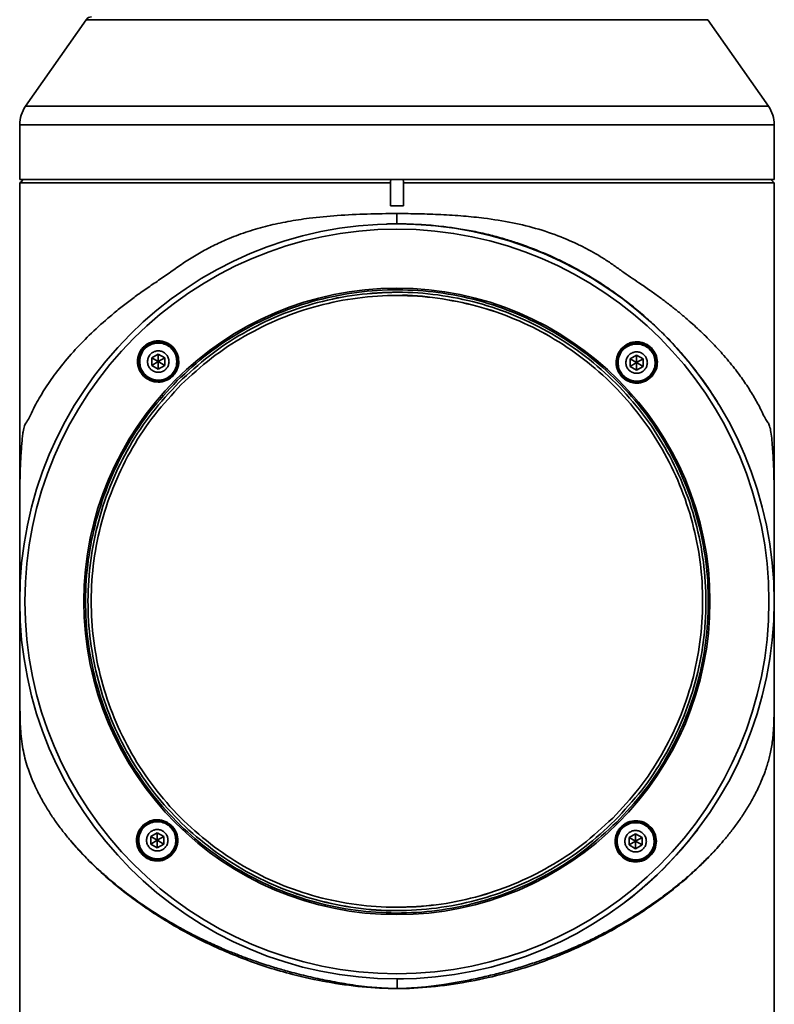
# Model space of a CAD drawing. Header units: millimetres. Extents: x 0 to 3360, y 0 to 2379.
# Tile 4 of 21: x 723 to 839, y 1115 to 1266. Entities that reach past the tile are written whole.
import ezdxf

# ---------------------------------------------------------------- set-up
doc = ezdxf.new("R2010")
doc.units = ezdxf.units.MM
doc.header["$LTSCALE"] = 8
doc.layers.get('0').update_dxf_attribs({"lineweight": 18})

msp = doc.modelspace()

# ---------------------------------------------------------------- linework, layer by layer
at = {"color": 7, "linetype": 'Continuous', "lineweight": 35}
for p, q in [((733.376, 1266.396), (724.078, 1253.114)), ((838.27, 1253.114), (828.973, 1266.396)), ((723.174, 1250.247), (723.174, 1241.823)), ((839.174, 1241.823), (839.174, 1250.247)), ((723.374, 1241.511), (723.183, 1241.32)), ((723.183, 1237.823), (723.183, 1241.32)), ((723.682, 1241.82), (723.374, 1241.511)), ((723.682, 1241.823), (723.682, 1241.82)), ((780.164, 1241.511), (780.213, 1241.82)), ((780.164, 1241.32), (780.164, 1241.511)), ((780.164, 1237.823), (780.164, 1241.511)), ((780.164, 1241.32), (780.164, 1237.823)), ((780.213, 1241.82), (780.213, 1241.823)), ((782.126, 1241.823), (782.126, 1241.82)), ((782.126, 1241.82), (782.174, 1241.511)), ((782.174, 1241.32), (782.174, 1241.511)), ((782.174, 1237.823), (782.174, 1241.32)), ((838.674, 1241.82), (838.674, 1241.823)), ((839.174, 1241.32), (838.674, 1241.82)), ((839.174, 1177.028), (839.174, 1241.32)), ((839.186, 1239.603), (839.174, 1239.755)), ((839.186, 1238.123), (839.186, 1239.603)), ((723.174, 1237.823), (723.174, 1177.806)), ((723.183, 1237.823), (723.174, 1237.823)), ((782.174, 1237.823), (780.164, 1237.823)), ((839.174, 1238.123), (839.186, 1238.123)), ((839.186, 1237.52), (839.174, 1237.532)), ((839.174, 1237.52), (839.186, 1237.52)), ((839.186, 1188.801), (839.186, 1237.52)), ((781.169, 1236.612), (781.169, 1235.024)), ((781.169, 1235.023), (781.169, 1235.023)), ((781.169, 1235.023), (781.169, 1235.023)), ((781.169, 1224.023), (781.169, 1224.023)), ((744.476, 1215.023), (743.476, 1214.446)), ((743.476, 1214.446), (744.476, 1215.023)), ((745.476, 1214.446), (744.476, 1215.023)), ((744.476, 1215.023), (744.476, 1213.868)), ((815.772, 1215.71), (815.897, 1215.842)), ((818.014, 1214.871), (817.014, 1214.294)), ((817.015, 1214.294), (818.015, 1214.871)), ((819.014, 1214.294), (818.014, 1214.871)), ((818.015, 1214.871), (818.015, 1213.716)), ((743.476, 1214.446), (743.476, 1213.291)), ((743.476, 1214.446), (743.476, 1214.446)), ((743.476, 1213.291), (743.476, 1214.446)), ((744.476, 1213.868), (743.476, 1214.446)), ((743.476, 1213.291), (744.476, 1213.868)), ((743.476, 1213.291), (744.476, 1212.714)), ((743.476, 1213.291), (743.476, 1213.291)), ((744.476, 1212.714), (743.476, 1213.291)), ((745.476, 1214.446), (744.476, 1213.868)), ((744.476, 1212.714), (744.476, 1213.868)), ((745.476, 1213.291), (744.476, 1213.868)), ((744.476, 1212.714), (745.476, 1213.291)), ((745.476, 1213.291), (745.476, 1214.446)), ((817.014, 1214.294), (817.014, 1213.139)), ((817.014, 1214.294), (817.015, 1214.294)), ((817.015, 1213.139), (817.015, 1214.294)), ((818.015, 1213.716), (817.015, 1214.294)), ((817.015, 1213.139), (818.015, 1213.716)), ((819.014, 1214.294), (818.015, 1213.716)), ((818.015, 1212.562), (818.015, 1213.716)), ((819.014, 1213.139), (818.015, 1213.716)), ((819.014, 1213.139), (819.014, 1214.294)), ((817.014, 1213.139), (818.014, 1212.562)), ((817.015, 1213.139), (817.014, 1213.139)), ((818.015, 1212.562), (817.015, 1213.139)), ((818.014, 1212.562), (819.014, 1213.139)), ((820.253, 1211.719), (820.131, 1211.591)), ((831.377, 1206.064), (831.33, 1206.146)), ((723.205, 1178.927), (723.205, 1178.486)), ((839.186, 1104.526), (839.186, 1178.487)), ((723.186, 1175.621), (723.186, 1104.526)), ((839.172, 1176.018), (839.088, 1173.745)), ((742.206, 1142.455), (742.339, 1142.58)), ((744.323, 1141.484), (743.323, 1140.907)), ((743.323, 1140.907), (743.323, 1139.752)), ((743.323, 1140.907), (743.324, 1140.907)), ((743.324, 1140.907), (744.323, 1141.484)), ((743.324, 1139.752), (743.324, 1140.907)), ((744.324, 1140.329), (743.324, 1140.907)), ((745.323, 1140.907), (744.323, 1141.484)), ((744.324, 1141.484), (744.324, 1140.329)), ((745.323, 1140.907), (744.324, 1140.329)), ((745.323, 1139.752), (745.323, 1140.907)), ((817.862, 1141.332), (816.862, 1140.755)), ((816.862, 1140.755), (817.862, 1141.332)), ((816.862, 1140.755), (816.862, 1139.6)), ((816.862, 1140.755), (816.862, 1140.755)), ((816.862, 1139.6), (816.862, 1140.755)), ((817.863, 1140.177), (816.862, 1140.755)), ((818.862, 1140.755), (817.862, 1141.332)), ((817.862, 1141.332), (817.863, 1140.177)), ((818.862, 1140.755), (817.863, 1140.177)), ((818.862, 1139.6), (818.862, 1140.755)), ((730.974, 1140.274), (730.965, 1140.284)), ((743.323, 1139.752), (744.323, 1139.175)), ((743.324, 1139.752), (743.323, 1139.752)), ((743.324, 1139.752), (744.324, 1140.329)), ((744.323, 1139.175), (743.324, 1139.752)), ((744.323, 1139.175), (745.323, 1139.752)), ((744.324, 1139.175), (744.324, 1140.329)), ((745.323, 1139.752), (744.324, 1140.329)), ((816.862, 1139.6), (817.863, 1140.177)), ((816.862, 1139.6), (817.862, 1139.023)), ((816.862, 1139.6), (816.862, 1139.6)), ((817.862, 1139.023), (816.862, 1139.6)), ((817.862, 1139.023), (817.863, 1140.177)), ((817.862, 1139.023), (818.862, 1139.6)), ((818.862, 1139.6), (817.863, 1140.177)), ((831.342, 1140.214), (831.389, 1140.269)), ((746.44, 1138.204), (746.311, 1138.083)), ((781.169, 1130.023), (781.169, 1130.023)), ((782.196, 1119.032), (781.169, 1119.023)), ((781.169, 1119.023), (781.169, 1119.023)), ((781.169, 1119.023), (781.18, 1119.023)), ((781.181, 1119.023), (781.181, 1117.543)), ((782.185, 1119.032), (784.19, 1119.101)), ((782.185, 1119.032), (782.185, 1119.032))]:
    msp.add_line(p, q, dxfattribs=at)
at = {"color": 8, "linetype": 'Continuous', "lineweight": 35}
for p, q in [((819.358, 1266.396), (828.973, 1266.396)), ((827.507, 1250.247), (839.174, 1250.247)), ((839.174, 1239.603), (839.186, 1239.603))]:
    msp.add_line(p, q, dxfattribs=at)
for points in [[(733.376, 1266.396), (733.553, 1266.396), (734.083, 1266.396), (734.962, 1266.396), (736.182, 1266.396), (737.736, 1266.396), (739.611, 1266.396), (741.794, 1266.396), (744.269, 1266.396), (747.017, 1266.396), (750.018, 1266.396), (753.249, 1266.396), (756.688, 1266.396), (760.307, 1266.396), (764.081, 1266.396), (767.982, 1266.396), (771.98, 1266.396), (776.046, 1266.396), (780.15, 1266.396), (784.262, 1266.396), (788.351, 1266.396), (792.387, 1266.396), (796.34, 1266.396), (800.18, 1266.396), (803.88, 1266.396), (807.412, 1266.396), (810.749, 1266.396), (813.868, 1266.396), (816.744, 1266.396), (819.358, 1266.396)], [(724.078, 1253.114), (724.186, 1253.114), (724.636, 1253.114), (725.436, 1253.114), (726.579, 1253.114), (728.058, 1253.114), (729.865, 1253.114), (731.988, 1253.114), (734.415, 1253.114), (737.13, 1253.114), (740.116, 1253.114), (743.355, 1253.114), (746.828, 1253.114), (750.513, 1253.114), (754.386, 1253.114), (758.425, 1253.114), (762.604, 1253.114), (766.897, 1253.114), (771.278, 1253.114), (775.721, 1253.114), (780.197, 1253.114), (784.679, 1253.114), (789.139, 1253.114), (793.551, 1253.114), (797.886, 1253.114), (802.118, 1253.114), (806.221, 1253.114), (810.169, 1253.114), (813.939, 1253.114), (817.507, 1253.114), (820.85, 1253.114), (823.949, 1253.114), (826.785, 1253.114), (829.339, 1253.114), (831.596, 1253.114), (833.542, 1253.114), (835.166, 1253.114), (836.457, 1253.114), (837.406, 1253.114), (838.009, 1253.114), (838.262, 1253.114), (838.27, 1253.114)], [(723.174, 1250.247), (723.284, 1250.247), (723.741, 1250.247), (724.553, 1250.247), (725.714, 1250.247), (727.217, 1250.247), (729.053, 1250.247), (731.21, 1250.247), (733.675, 1250.247), (736.432, 1250.247), (739.466, 1250.247), (742.757, 1250.247), (746.284, 1250.247), (750.027, 1250.247), (753.962, 1250.247), (758.065, 1250.247), (762.31, 1250.247), (766.671, 1250.247), (771.122, 1250.247), (775.634, 1250.247), (780.181, 1250.247), (784.734, 1250.247), (789.265, 1250.247), (793.747, 1250.247), (798.15, 1250.247), (802.449, 1250.247), (806.617, 1250.247), (810.628, 1250.247), (814.458, 1250.247), (818.082, 1250.247), (821.478, 1250.247), (824.627, 1250.247), (827.507, 1250.247)]]:
    msp.add_lwpolyline(points, dxfattribs=at)
at = {"color": 7, "linetype": 'Continuous', "lineweight": 35}
for points in [[(723.174, 1241.823), (723.353, 1241.823), (723.888, 1241.823), (724.776, 1241.823), (726.012, 1241.823), (727.587, 1241.823), (729.494, 1241.823), (731.719, 1241.823), (734.248, 1241.823), (737.068, 1241.823), (740.159, 1241.823), (743.503, 1241.823), (747.079, 1241.823), (750.865, 1241.823), (754.839, 1241.823), (758.974, 1241.823), (763.247, 1241.823), (767.63, 1241.823), (772.096, 1241.823), (776.619, 1241.823), (781.169, 1241.823), (785.72, 1241.823), (790.243, 1241.823), (794.709, 1241.823), (799.093, 1241.823), (803.365, 1241.823), (807.501, 1241.823), (811.475, 1241.823), (815.262, 1241.823), (818.839, 1241.823), (822.183, 1241.823), (825.275, 1241.823), (828.094, 1241.823), (830.625, 1241.823), (832.85, 1241.823), (834.757, 1241.823), (836.334, 1241.823), (837.571, 1241.823), (838.459, 1241.823), (838.995, 1241.823), (839.174, 1241.823)], [(723.183, 1241.32), (723.453, 1241.32), (724.1, 1241.32), (725.121, 1241.32), (726.507, 1241.32), (728.25, 1241.32), (730.34, 1241.32), (732.761, 1241.32), (735.499, 1241.32), (738.535, 1241.32), (741.849, 1241.32), (745.421, 1241.32), (749.226, 1241.32), (753.24, 1241.32), (757.436, 1241.32), (761.788, 1241.32), (766.266, 1241.32), (770.841, 1241.32), (775.484, 1241.32), (780.164, 1241.32)], [(723.682, 1241.82), (723.947, 1241.82), (724.587, 1241.82), (725.597, 1241.82), (726.971, 1241.82), (728.699, 1241.82), (730.771, 1241.82), (733.173, 1241.82), (735.889, 1241.82), (738.901, 1241.82), (742.19, 1241.82), (745.734, 1241.82), (749.51, 1241.82), (753.494, 1241.82), (757.658, 1241.82), (761.977, 1241.82), (766.421, 1241.82), (770.961, 1241.82), (775.569, 1241.82), (780.213, 1241.82)], [(782.126, 1241.82), (786.678, 1241.82), (791.195, 1241.82), (795.649, 1241.82), (800.012, 1241.82), (804.257, 1241.82), (808.357, 1241.82), (812.286, 1241.82), (816.019, 1241.82), (819.533, 1241.82), (822.806, 1241.82), (825.817, 1241.82), (828.548, 1241.82), (830.981, 1241.82), (833.101, 1241.82), (834.894, 1241.82), (836.35, 1241.82), (837.458, 1241.82), (838.213, 1241.82), (838.61, 1241.82), (838.674, 1241.82)], [(782.174, 1241.32), (786.688, 1241.32), (791.168, 1241.32), (795.587, 1241.32), (799.919, 1241.32), (804.137, 1241.32), (808.215, 1241.32), (812.129, 1241.32), (815.855, 1241.32), (819.371, 1241.32), (822.654, 1241.32), (825.685, 1241.32), (828.446, 1241.32), (830.92, 1241.32), (833.092, 1241.32), (834.948, 1241.32), (836.477, 1241.32), (837.671, 1241.32), (838.521, 1241.32), (839.023, 1241.32), (839.174, 1241.32)], [(827.416, 1142.004), (824.824, 1138.823), (821.993, 1135.812)]]:
    msp.add_lwpolyline(points, dxfattribs=at)
for radius in [58, 57.196, 48.125]:
    msp.add_circle((781.169, 1177.023), radius, dxfattribs=at)
for centre, radius, start, end in [((734.195, 1265.823), 1, 90.00001, 145.008), ((728.174, 1250.247), 5, 145.00799, 180.00001), ((834.174, 1250.247), 5, 359.99999, 34.99201), ((781.18, 1177.023), 58, 307.00746, 315.16172), ((781.169, 1177.023), 58, 308.20577, 315.74138)]:
    msp.add_arc(centre, radius, start, end, dxfattribs=at)
msp.add_ellipse((781.174, 1177.023), major_axis=(-41.014, 41.014), ratio=0.9999155, start_param=3.9270339, end_param=3.9532959, dxfattribs=at)
for points, knots in [([(723.188, 1191.057), (723.188, 1191.155), (723.188, 1191.829), (723.19, 1193.081), (723.2, 1194.774), (723.223, 1196.371), (723.26, 1197.581), (723.303, 1198.507), (723.332, 1199.02), (723.356, 1199.388), (723.371, 1199.607), (723.395, 1199.925), (723.417, 1200.211), (723.434, 1200.425), (723.439, 1200.479), (723.44, 1200.493), (723.44, 1200.496), (723.44, 1200.497), (723.44, 1200.497), (723.44, 1200.497), (723.44, 1200.497), (723.44, 1200.763), (723.521, 1201.417), (723.582, 1202.329), (723.709, 1203.252), (723.937, 1204.285), (724.382, 1204.654), (724.954, 1205.982), (725.822, 1207.646), (727.098, 1209.843), (729.007, 1212.543), (731.253, 1215.254), (733.854, 1217.959), (736.216, 1220.111), (738.296, 1221.837), (739.911, 1223.098), (741.6, 1224.34), (743.358, 1225.574), (745.224, 1226.804), (747.084, 1228.135), (749.001, 1229.477), (751.04, 1230.7), (753.167, 1231.816), (755.573, 1232.896), (758.279, 1233.892), (761.29, 1234.751), (764.435, 1235.419), (767.991, 1235.964), (772.068, 1236.348), (776.576, 1236.571), (779.647, 1236.599), (781.169, 1236.612)], [0, 0, 0, 0, 0.2294561, 1.5910316, 2.9492003, 4.3019479, 5.6647744, 6.3090343, 7.0218348, 7.2179258, 7.4443595, 7.7011535, 8.210044, 8.3376944, 8.369819, 8.3779564, 8.3800412, 8.3805932, 8.3807411, 8.3807854, 8.3808023, 8.3808106, 9.2673333, 10.1904456, 11.0701904, 12.4127724, 14.6098064, 16.808213, 19.0865618, 23.2076904, 27.3410138, 31.9992112, 36.0317834, 40.2363358, 42.420548, 44.5200695, 46.5130726, 48.6970067, 50.7996203, 52.9045794, 55.0271584, 57.1497726, 59.2878027, 61.3908744, 64.0350474, 66.6911953, 69.2858638, 71.9978998, 75.4638803, 79.1149525, 82.7024965, 82.7024965, 82.7024965, 82.7024965]), ([(781.169, 1236.612), (782.303, 1236.605), (784.564, 1236.589), (787.983, 1236.467), (791.318, 1236.256), (794.999, 1235.88), (798.893, 1235.257), (803.015, 1234.247), (806.145, 1233.148), (808.433, 1232.153), (809.979, 1231.4), (811.486, 1230.584), (812.948, 1229.706), (814.37, 1228.778), (815.719, 1227.777), (817.064, 1226.852), (818.525, 1225.878), (820.028, 1224.846), (821.532, 1223.765), (822.923, 1222.718), (824.27, 1221.652), (825.876, 1220.315), (827.684, 1218.699), (829.548, 1216.872), (831.373, 1214.901), (833.005, 1212.939), (834.49, 1210.931), (835.711, 1209.062), (836.632, 1207.433), (837.304, 1206.151), (837.778, 1205.072), (838.176, 1204.574), (838.475, 1204.001), (838.679, 1203.06), (838.815, 1201.778), (838.916, 1200.367), (839.016, 1199.111), (839.083, 1197.748), (839.127, 1196.287), (839.149, 1194.696), (839.158, 1193.012), (839.161, 1191.777), (839.16, 1191.115), (839.16, 1191.025)], [0, 0, 0, 0, 2.6726537, 5.331134, 8.0939927, 10.6309664, 14.2365605, 17.7222437, 21.2250629, 22.7160001, 24.2238308, 25.7502448, 27.2709342, 28.8011375, 30.3491286, 31.8448483, 33.34932, 35.3450854, 37.1317042, 38.8382941, 40.6021839, 42.4234243, 45.4119807, 48.4494156, 51.1983436, 54.781105, 57.7510581, 60.761978, 63.7511313, 65.6360746, 67.3839625, 69.0968523, 70.4222619, 71.7576427, 73.0930207, 74.4416045, 75.7911749, 77.1353228, 78.4814345, 79.8356397, 81.1762407, 82.5296992, 82.7420065, 82.7420065, 82.7420065, 82.7420065]), ([(779.531, 1235.004), (779.8, 1235.01), (780.346, 1235.021), (780.892, 1235.023), (781.169, 1235.024)], [0, 0, 0, 0, 0.8084548, 1.6388743, 1.6388743, 1.6388743, 1.6388743]), ([(781.169, 1235.024), (781.446, 1235.023), (781.993, 1235.021), (782.539, 1235.01), (782.808, 1235.004)], [0, 0, 0, 0, 0.8304236, 1.6388827, 1.6388827, 1.6388827, 1.6388827]), ([(782.808, 1235.004), (783.615, 1234.973), (785.484, 1234.901), (788.117, 1234.653), (790.769, 1234.292), (793.157, 1233.859), (795.568, 1233.31), (797.806, 1232.693), (800.062, 1231.969), (802.467, 1231.088), (804.726, 1230.131), (806.812, 1229.143), (808.705, 1228.166), (810.729, 1227.018), (812.849, 1225.695), (815.03, 1224.199), (817.239, 1222.524), (819.319, 1220.781), (821.211, 1219.045), (822.941, 1217.318), (824.507, 1215.617), (826.023, 1213.84), (827.494, 1211.971), (828.91, 1209.998), (830.193, 1208.06), (830.951, 1206.783), (831.33, 1206.146)], [0, 0, 0, 0, 2.2445787, 5.1999632, 7.3959038, 9.7742779, 12.062325, 14.4211693, 16.4083944, 18.876351, 21.8379072, 23.5738602, 25.6758177, 28.1516087, 30.5263679, 33.2014138, 36.183093, 39.0166014, 41.585537, 44.1706052, 46.6711609, 48.8655254, 51.5600855, 54.2330075, 56.6187438, 59.0022207, 59.0022207, 59.0022207, 59.0022207]), ([(747.388, 1210.944), (748.924, 1212.362), (751.996, 1215.198), (757.257, 1218.643), (762.886, 1221.417), (768.84, 1223.421), (775.001, 1224.634), (781.268, 1225.032), (787.534, 1224.608), (793.69, 1223.37), (799.633, 1221.34), (805.259, 1218.55), (810.474, 1215.051), (815.187, 1210.9), (819.318, 1206.17), (822.796, 1200.941), (825.562, 1195.303), (827.568, 1189.353), (828.78, 1183.191), (829.178, 1176.924), (828.754, 1170.658), (827.516, 1164.502), (825.487, 1158.557), (822.689, 1152.939), (819.222, 1147.692), (816.374, 1144.632), (814.95, 1143.102)], [0, 0, 0, 0, 6.2652415, 12.5304805, 18.7957198, 25.0609596, 31.3262003, 37.5914402, 43.8566802, 50.1219204, 56.3871605, 62.6523997, 68.917641, 75.1828802, 81.4481199, 87.7133598, 93.9785998, 100.2438412, 106.50908, 112.7743213, 119.0395603, 125.304802, 131.5700388, 137.8352789, 144.1005228, 150.3657616, 150.3657616, 150.3657616, 150.3657616]), ([(814.687, 1143.366), (816.1, 1144.884), (818.926, 1147.92), (822.366, 1153.127), (825.143, 1158.701), (827.155, 1164.599), (828.384, 1170.707), (828.805, 1176.924), (828.41, 1183.143), (827.207, 1189.257), (825.216, 1195.161), (822.472, 1200.755), (819.021, 1205.943), (814.922, 1210.637), (810.246, 1214.755), (805.072, 1218.227), (799.489, 1220.995), (793.593, 1223.01), (787.484, 1224.238), (781.267, 1224.659), (775.049, 1224.264), (768.935, 1223.06), (763.029, 1221.072), (757.443, 1218.319), (752.222, 1214.901), (749.175, 1212.087), (747.651, 1210.68)], [0, 0, 0, 0, 6.2165022, 12.4330048, 18.6495107, 24.8660125, 31.0825148, 37.2990173, 43.5155207, 49.7320221, 55.9485249, 62.1650283, 68.3815312, 74.5980329, 80.814536, 87.0310387, 93.2475412, 99.4640444, 105.680547, 111.8970499, 118.1135523, 124.330056, 130.5465576, 136.7630614, 142.9795626, 149.1960663, 149.1960663, 149.1960663, 149.1960663]), ([(781.169, 1224.517), (779.129, 1224.443), (775.016, 1224.295), (768.935, 1223.05), (763.029, 1221.075), (757.443, 1218.318), (752.223, 1214.901), (749.175, 1212.087), (747.651, 1210.68)], [0, 0, 0, 0, 6.1181215, 12.3342673, 18.550411, 24.766557, 30.9827017, 37.1988448, 37.1988448, 37.1988448, 37.1988448]), ([(748.004, 1210.326), (749.511, 1211.718), (752.527, 1214.502), (757.693, 1217.884), (763.22, 1220.608), (769.064, 1222.576), (775.113, 1223.767), (781.266, 1224.157), (787.418, 1223.741), (793.462, 1222.526), (799.296, 1220.532), (804.82, 1217.794), (809.94, 1214.358), (814.567, 1210.283), (818.622, 1205.639), (822.037, 1200.506), (824.753, 1194.97), (826.722, 1189.128), (827.913, 1183.078), (828.303, 1176.925), (827.887, 1170.774), (826.671, 1164.73), (824.68, 1158.893), (821.933, 1153.378), (818.529, 1148.226), (815.732, 1145.222), (814.334, 1143.72)], [0, 0, 0, 0, 6.1510683, 12.3021324, 18.4531994, 24.6042638, 30.7553308, 36.9063963, 43.0574622, 49.2085282, 55.3595941, 61.5106599, 67.6617263, 73.8127911, 79.9638575, 86.1149231, 92.26599, 98.4170553, 104.5681217, 110.7191874, 116.8702532, 123.0213193, 129.1723843, 135.3234521, 141.4745165, 147.6255813, 147.6255813, 147.6255813, 147.6255813]), ([(814.334, 1143.72), (815.732, 1145.222), (818.529, 1148.226), (821.933, 1153.378), (824.68, 1158.893), (826.671, 1164.73), (827.887, 1170.774), (828.303, 1176.925), (827.913, 1183.078), (826.722, 1189.128), (824.753, 1194.97), (822.037, 1200.506), (818.622, 1205.639), (814.567, 1210.283), (809.94, 1214.357), (804.82, 1217.795), (799.297, 1220.528), (793.462, 1222.542), (787.42, 1223.681), (783.279, 1224.152), (781.202, 1224.019), (781.169, 1224.017)], [0, 0, 0, 0, 6.1513535, 12.3027054, 18.4540607, 24.6054132, 30.7567661, 36.9081194, 43.0594726, 49.2108258, 55.3621798, 61.5135325, 67.6648856, 73.8162395, 79.9675932, 86.1189456, 92.2702997, 98.4216526, 104.5730064, 110.7243595, 110.821361, 110.821361, 110.821361, 110.821361]), ([(747.326, 1213.868), (747.313, 1213.67), (747.281, 1213.151), (746.954, 1212.358), (746.318, 1211.622), (745.469, 1211.139), (744.51, 1210.964), (743.547, 1211.116), (742.688, 1211.579), (742.031, 1212.299), (741.689, 1213.106), (741.603, 1213.846), (741.68, 1214.586), (741.995, 1215.379), (742.634, 1216.115), (743.482, 1216.598), (744.441, 1216.773), (745.404, 1216.62), (746.264, 1216.158), (746.917, 1215.437), (747.273, 1214.631), (747.31, 1214.09), (747.326, 1213.868)], [0, 0, 0, 0, 0.5978477, 1.5578996, 2.5179525, 3.4780046, 4.4380598, 5.3981126, 6.3581625, 7.3182149, 8.278268, 8.9434342, 9.541282, 10.5013338, 11.4613864, 12.4214385, 13.38149, 14.3415431, 15.3015958, 16.2616489, 17.2217011, 17.8868673, 17.8868673, 17.8868673, 17.8868673]), ([(742.22, 1216.133), (742.377, 1216.273), (742.691, 1216.552), (743.439, 1216.937), (744.482, 1217.141), (745.72, 1216.884), (746.761, 1216.182), (747.458, 1215.139), (747.711, 1213.902), (747.504, 1212.859), (747.115, 1212.112), (746.835, 1211.798), (746.694, 1211.641)], [0, 0, 0, 0, 0.6241895, 1.2492271, 2.4893435, 3.729397, 4.969901, 6.2111209, 7.4534294, 8.6959067, 9.3190021, 9.9471079, 9.9471079, 9.9471079, 9.9471079]), ([(742.359, 1215.994), (742.663, 1216.238), (743.126, 1216.608), (743.894, 1216.831), (744.689, 1216.908), (745.677, 1216.701), (746.659, 1216.035), (747.316, 1215.049), (747.554, 1213.88), (747.358, 1212.893), (746.99, 1212.187), (746.724, 1211.89), (746.592, 1211.743)], [0, 0, 0, 0, 1.1451424, 1.7433232, 2.3577113, 3.533152, 4.7075167, 5.88111, 7.0540802, 8.2267553, 8.8231844, 9.4090481, 9.4090481, 9.4090481, 9.4090481]), ([(820.865, 1213.716), (820.852, 1213.517), (820.82, 1212.999), (820.493, 1212.206), (819.857, 1211.47), (819.008, 1210.987), (818.049, 1210.812), (817.086, 1210.964), (816.227, 1211.427), (815.57, 1212.147), (815.228, 1212.954), (815.141, 1213.694), (815.219, 1214.433), (815.534, 1215.227), (816.173, 1215.963), (817.021, 1216.446), (817.98, 1216.621), (818.943, 1216.468), (819.803, 1216.006), (820.456, 1215.285), (820.812, 1214.479), (820.849, 1213.938), (820.865, 1213.716)], [0, 0, 0, 0, 0.5978477, 1.5578996, 2.5179525, 3.4780046, 4.4380579, 5.3981109, 6.3581638, 7.3182166, 8.2782685, 8.9434347, 9.5412823, 10.5013348, 11.4613874, 12.4214395, 13.3814929, 14.3415439, 15.3015971, 16.2616495, 17.2217026, 17.8868688, 17.8868688, 17.8868688, 17.8868688]), ([(815.663, 1215.842), (815.985, 1216.131), (816.468, 1216.563), (817.29, 1216.839), (817.93, 1216.926), (818.579, 1216.88), (819.206, 1216.702), (819.792, 1216.407), (820.117, 1216.117), (820.279, 1215.972)], [0, 0, 0, 0, 1.294012, 1.9382606, 2.5847039, 3.2296374, 3.874601, 4.5203899, 5.1653735, 5.1653735, 5.1653735, 5.1653735]), ([(815.897, 1215.842), (816.198, 1216.081), (816.798, 1216.559), (817.972, 1216.789), (819.132, 1216.583), (820.127, 1215.948), (820.815, 1214.991), (821.085, 1213.843), (820.92, 1212.659), (820.476, 1212.033), (820.253, 1211.719)], [0, 0, 0, 0, 1.1565797, 2.3090595, 3.4930052, 4.6148947, 5.740831, 6.9192538, 8.0716188, 9.2281332, 9.2281332, 9.2281332, 9.2281332]), ([(746.694, 1211.641), (746.537, 1211.501), (746.223, 1211.221), (745.475, 1210.837), (744.434, 1210.633), (743.198, 1210.888), (742.157, 1211.587), (741.457, 1212.631), (741.202, 1213.871), (741.41, 1214.915), (741.799, 1215.663), (742.08, 1215.976), (742.22, 1216.133)], [0, 0, 0, 0, 0.6240268, 1.2493023, 2.489387, 3.729537, 4.9701487, 6.2114052, 7.4536802, 8.6960722, 9.3221244, 9.9474285, 9.9474285, 9.9474285, 9.9474285]), ([(746.592, 1211.743), (746.445, 1211.612), (746.147, 1211.347), (745.44, 1210.982), (744.48, 1210.795), (743.504, 1210.984), (742.81, 1211.347), (742.188, 1211.86), (741.737, 1212.534), (741.509, 1213.299), (741.442, 1214.082), (741.623, 1215.072), (742.112, 1215.685), (742.359, 1215.994)], [0, 0, 0, 0, 0.5860414, 1.1816386, 2.3510364, 3.4445643, 4.1205416, 4.7103197, 5.8859611, 6.5172989, 7.1058433, 8.2487163, 9.4110133, 9.4110133, 9.4110133, 9.4110133]), ([(746.126, 1213.868), (746.107, 1213.683), (746.071, 1213.312), (745.786, 1212.818), (745.368, 1212.442), (744.845, 1212.228), (744.281, 1212.198), (743.739, 1212.357), (743.28, 1212.686), (742.956, 1213.148), (742.838, 1213.568), (742.816, 1213.995), (742.889, 1214.425), (743.162, 1214.919), (743.584, 1215.294), (744.106, 1215.509), (744.67, 1215.539), (745.212, 1215.38), (745.671, 1215.051), (745.994, 1214.589), (746.116, 1214.169), (746.124, 1213.926), (746.126, 1213.868)], [0, 0, 0, 0, 0.5558876, 1.1117736, 1.6676607, 2.2235493, 2.7794349, 3.3353241, 3.8912094, 4.4470965, 5.0029839, 5.1771855, 5.7330726, 6.2889586, 6.8448457, 7.4007345, 7.9566201, 8.5125093, 9.0683948, 9.624282, 10.1801689, 10.3543704, 10.3543704, 10.3543704, 10.3543704]), ([(815.787, 1211.498), (815.534, 1211.815), (815.029, 1212.45), (814.795, 1213.659), (814.97, 1214.868), (815.432, 1215.517), (815.663, 1215.842)], [0, 0, 0, 0, 1.1931832, 2.3860818, 3.5788395, 4.776231, 4.776231, 4.776231, 4.776231]), ([(820.131, 1211.591), (819.831, 1211.351), (819.231, 1210.873), (818.068, 1210.646), (816.91, 1210.844), (815.902, 1211.479), (815.21, 1212.449), (814.946, 1213.596), (815.107, 1214.77), (815.55, 1215.396), (815.772, 1215.71)], [0, 0, 0, 0, 1.1560326, 2.3079523, 3.4617478, 4.6124557, 5.7641625, 6.9157529, 8.0676292, 9.223585, 9.223585, 9.223585, 9.223585]), ([(819.664, 1213.716), (819.646, 1213.531), (819.61, 1213.16), (819.325, 1212.666), (818.906, 1212.29), (818.383, 1212.076), (817.82, 1212.046), (817.278, 1212.205), (816.819, 1212.534), (816.495, 1212.996), (816.377, 1213.416), (816.355, 1213.843), (816.428, 1214.273), (816.701, 1214.767), (817.123, 1215.142), (817.645, 1215.357), (818.209, 1215.387), (818.751, 1215.228), (819.21, 1214.899), (819.533, 1214.437), (819.655, 1214.017), (819.663, 1213.774), (819.664, 1213.716)], [0, 0, 0, 0, 0.5558876, 1.1117754, 1.6676598, 2.2235483, 2.7794358, 3.3353232, 3.89121, 4.4470975, 5.0029839, 5.1771855, 5.7330724, 6.2889601, 6.8448473, 7.4007343, 7.9566199, 8.5125091, 9.0683946, 9.6242818, 10.1801687, 10.3543703, 10.3543703, 10.3543703, 10.3543703]), ([(820.279, 1215.972), (820.532, 1215.654), (821.037, 1215.019), (821.271, 1213.809), (821.094, 1212.598), (820.632, 1211.949), (820.4, 1211.624)], [0, 0, 0, 0, 1.1944108, 2.3886266, 3.5825484, 4.7810664, 4.7810664, 4.7810664, 4.7810664]), ([(814.95, 1143.102), (813.414, 1141.684), (810.342, 1138.848), (805.08, 1135.403), (799.451, 1132.628), (793.498, 1130.624), (787.337, 1129.411), (781.069, 1129.014), (774.804, 1129.437), (768.647, 1130.675), (762.705, 1132.706), (757.078, 1135.495), (751.864, 1138.995), (747.151, 1143.145), (743.02, 1147.875), (739.542, 1153.104), (736.776, 1158.742), (734.77, 1164.693), (733.557, 1170.855), (733.16, 1177.122), (733.583, 1183.388), (734.822, 1189.544), (736.85, 1195.489), (739.648, 1201.107), (743.115, 1206.354), (745.964, 1209.414), (747.388, 1210.944)], [0, 0, 0, 0, 6.2652407, 12.5304797, 18.795719, 25.0609583, 31.3261991, 37.5914394, 43.8566796, 50.1219204, 56.3871577, 62.6524012, 68.9176399, 75.1828787, 81.448118, 87.7133585, 93.9785995, 100.2438399, 106.5090788, 112.7743201, 119.039559, 125.3047989, 131.5700383, 137.8352784, 144.10052, 150.3657595, 150.3657595, 150.3657595, 150.3657595]), ([(747.651, 1210.68), (746.238, 1209.162), (743.411, 1206.126), (739.971, 1200.919), (737.195, 1195.345), (735.182, 1189.447), (733.953, 1183.338), (733.533, 1177.121), (733.928, 1170.903), (735.131, 1164.789), (737.121, 1158.884), (739.866, 1153.29), (743.317, 1148.102), (747.416, 1143.409), (752.092, 1139.291), (757.266, 1135.818), (762.848, 1133.051), (768.745, 1131.036), (774.853, 1129.807), (781.07, 1129.387), (787.289, 1129.782), (793.402, 1130.985), (799.309, 1132.974), (804.894, 1135.727), (810.115, 1139.145), (813.163, 1141.959), (814.687, 1143.366)], [0, 0, 0, 0, 6.2165022, 12.4330045, 18.6495078, 24.8660114, 31.0825137, 37.2990162, 43.5155196, 49.732021, 55.9485229, 62.1650284, 68.38153, 74.5980329, 80.8145326, 87.0310374, 93.2475399, 99.4640429, 105.6805462, 111.8970487, 118.1135513, 124.3300552, 130.5465564, 136.7630603, 142.9795634, 149.1960649, 149.1960649, 149.1960649, 149.1960649]), ([(747.651, 1210.68), (746.238, 1209.162), (743.411, 1206.126), (739.971, 1200.919), (737.195, 1195.345), (735.182, 1189.447), (733.953, 1183.338), (733.533, 1177.121), (733.928, 1170.903), (735.131, 1164.789), (737.121, 1158.884), (739.866, 1153.29), (743.317, 1148.102), (747.416, 1143.409), (752.092, 1139.291), (757.266, 1135.817), (762.848, 1133.055), (768.745, 1131.019), (774.851, 1129.869), (779.036, 1129.392), (781.136, 1129.527), (781.168, 1129.529)], [0, 0, 0, 0, 6.2167953, 12.4335882, 18.6503805, 24.8671748, 31.0839685, 37.3007616, 43.5175557, 49.7343485, 55.951141, 62.1679356, 68.3847278, 74.6015238, 80.8183142, 87.035108, 93.2519012, 99.4686949, 105.6854888, 111.902282, 112.0003148, 112.0003148, 112.0003148, 112.0003148]), ([(814.334, 1143.72), (812.826, 1142.328), (809.81, 1139.544), (804.645, 1136.161), (799.118, 1133.437), (793.273, 1131.47), (787.225, 1130.279), (781.071, 1129.889), (774.92, 1130.305), (768.875, 1131.52), (763.041, 1133.514), (757.517, 1136.252), (752.398, 1139.688), (747.771, 1143.763), (743.715, 1148.407), (740.301, 1153.54), (737.585, 1159.075), (735.615, 1164.918), (734.425, 1170.967), (734.035, 1177.12), (734.45, 1183.272), (735.666, 1189.316), (737.658, 1195.152), (740.405, 1200.668), (743.809, 1205.819), (746.605, 1208.823), (748.004, 1210.326)], [0, 0, 0, 0, 6.1510685, 12.3021353, 18.4531981, 24.6042641, 30.7553307, 36.9063965, 43.0574623, 49.208527, 55.3595932, 61.5106578, 67.6617273, 73.8127921, 79.9638582, 86.1149249, 92.2659893, 98.4170558, 104.5681215, 110.7191872, 116.870253, 123.0213184, 129.1723834, 135.32345, 141.4745153, 147.6255809, 147.6255809, 147.6255809, 147.6255809]), ([(820.4, 1211.624), (820.079, 1211.337), (819.596, 1210.906), (818.777, 1210.63), (818.137, 1210.543), (817.489, 1210.589), (816.861, 1210.766), (816.275, 1211.063), (815.949, 1211.353), (815.787, 1211.498)], [0, 0, 0, 0, 1.2861164, 1.9357946, 2.5778289, 3.2233056, 3.8687825, 4.5162868, 5.1604832, 5.1604832, 5.1604832, 5.1604832]), ([(723.188, 1191.057), (723.188, 1190.995), (723.188, 1189.707), (723.188, 1187.398), (723.189, 1184.286), (723.189, 1181.664), (723.189, 1179.677), (723.189, 1178.866), (723.189, 1178.528)], [0, 0, 0, 0, 0.134331, 2.7843065, 5.4101218, 8.0300133, 10.6585567, 12.5294198, 12.5294198, 12.5294198, 12.5294198]), ([(839.157, 1178.427), (839.157, 1178.94), (839.158, 1180.083), (839.158, 1182.264), (839.159, 1184.909), (839.16, 1187.819), (839.16, 1189.991), (839.16, 1191.025)], [0, 0, 0, 0, 2.1729195, 4.8376353, 7.5046152, 10.173471, 12.598192, 12.598192, 12.598192, 12.598192]), ([(723.205, 1175.397), (723.205, 1175.331), (723.203, 1175.12), (723.2, 1173.983), (723.2, 1171.892), (723.201, 1168.713), (723.202, 1165.966), (723.202, 1164.254), (723.202, 1164.021)], [0, 0, 0, 0, 1.1318998, 3.5882193, 5.9711972, 8.4166023, 10.9727234, 11.3764707, 11.3764707, 11.3764707, 11.3764707]), ([(839.17, 1163.418), (839.17, 1164.369), (839.17, 1166.485), (839.171, 1169.383), (839.171, 1172.088), (839.171, 1174.189), (839.171, 1175.414), (839.171, 1175.717), (839.171, 1175.727)], [0, 0, 0, 0, 2.0696728, 4.6058454, 7.1328397, 9.6658873, 12.2229842, 12.3092365, 12.3092365, 12.3092365, 12.3092365]), ([(730.965, 1140.284), (730.578, 1140.754), (729.787, 1141.715), (728.692, 1143.196), (727.637, 1144.761), (726.633, 1146.437), (725.757, 1148.116), (725.093, 1149.607), (724.578, 1150.947), (724.162, 1152.224), (723.804, 1153.622), (723.53, 1155.082), (723.374, 1156.409), (723.29, 1157.609), (723.247, 1158.608), (723.221, 1159.724), (723.207, 1161.058), (723.201, 1162.509), (723.202, 1163.541), (723.202, 1164.021)], [0, 0, 0, 0, 1.8194582, 3.7191271, 5.6990221, 7.81578, 10.110522, 12.086082, 13.4758336, 15.1770082, 16.8772251, 18.5791193, 20.281559, 21.1281239, 21.9747228, 22.8258924, 23.671597, 24.7643384, 25.7135667, 25.7135667, 25.7135667, 25.7135667]), ([(839.17, 1163.418), (839.169, 1162.582), (839.168, 1161.316), (839.15, 1159.715), (839.124, 1158.598), (839.08, 1157.596), (839.011, 1156.614), (838.907, 1155.628), (838.755, 1154.615), (838.563, 1153.646), (838.336, 1152.716), (838.072, 1151.802), (837.743, 1150.822), (837.28, 1149.616), (836.615, 1148.123), (835.737, 1146.439), (834.729, 1144.758), (833.67, 1143.187), (832.571, 1141.702), (831.777, 1140.739), (831.389, 1140.269)], [0, 0, 0, 0, 1.6323705, 2.4731584, 3.3199759, 4.1626089, 5.0056873, 6.0798972, 7.2068743, 8.3736891, 9.461452, 10.5491495, 11.7311639, 13.1105582, 15.0738917, 17.3555096, 19.4634688, 21.4357452, 23.3254741, 25.1326676, 25.1326676, 25.1326676, 25.1326676]), ([(781.168, 1130.029), (783.187, 1130.102), (787.256, 1130.248), (793.273, 1131.48), (799.118, 1133.435), (804.645, 1136.162), (809.81, 1139.544), (812.826, 1142.328), (814.334, 1143.72)], [0, 0, 0, 0, 6.0537205, 12.2044328, 18.3551448, 24.5058543, 30.6565653, 36.8072798, 36.8072798, 36.8072798, 36.8072798]), ([(742.059, 1138.074), (741.914, 1138.237), (741.625, 1138.563), (741.333, 1139.151), (741.155, 1139.778), (741.114, 1140.429), (741.204, 1141.07), (741.485, 1141.89), (741.918, 1142.37), (742.207, 1142.69)], [0, 0, 0, 0, 0.6449585, 1.290851, 1.9362414, 2.5827438, 3.2301121, 3.8755686, 5.1655727, 5.1655727, 5.1655727, 5.1655727]), ([(746.311, 1138.083), (745.996, 1137.861), (745.366, 1137.418), (744.183, 1137.26), (743.04, 1137.534), (742.078, 1138.228), (741.454, 1139.224), (741.253, 1140.378), (741.478, 1141.545), (741.963, 1142.151), (742.206, 1142.455)], [0, 0, 0, 0, 1.1612062, 2.314885, 3.4790741, 4.6106579, 5.7629961, 6.8918282, 8.0560255, 9.2285547, 9.2285547, 9.2285547, 9.2285547]), ([(747.174, 1140.329), (747.161, 1140.131), (747.129, 1139.612), (746.802, 1138.819), (746.166, 1138.083), (745.317, 1137.6), (744.358, 1137.425), (743.395, 1137.577), (742.536, 1138.04), (741.879, 1138.761), (741.537, 1139.567), (741.45, 1140.307), (741.528, 1141.047), (741.843, 1141.84), (742.482, 1142.576), (743.33, 1143.059), (744.289, 1143.234), (745.252, 1143.082), (746.112, 1142.619), (746.765, 1141.898), (747.121, 1141.092), (747.158, 1140.551), (747.174, 1140.329)], [0, 0, 0, 0, 0.5978474, 1.5579032, 2.5179551, 3.4780085, 4.4380596, 5.3981126, 6.3581645, 7.3182217, 8.2782688, 8.9434396, 9.5412874, 10.5013349, 11.4613924, 12.4214422, 13.3814969, 14.3415488, 15.3016009, 16.2616526, 17.2217066, 17.88687, 17.88687, 17.88687, 17.88687]), ([(742.207, 1142.69), (742.533, 1142.919), (743.183, 1143.378), (744.393, 1143.549), (745.602, 1143.31), (746.235, 1142.802), (746.551, 1142.548)], [0, 0, 0, 0, 1.1948111, 2.3893591, 3.583141, 4.7761954, 4.7761954, 4.7761954, 4.7761954]), ([(742.339, 1142.58), (742.654, 1142.8), (743.282, 1143.241), (744.457, 1143.398), (745.603, 1143.128), (746.57, 1142.432), (747.2, 1141.421), (747.393, 1140.262), (747.161, 1139.101), (746.681, 1138.503), (746.44, 1138.204)], [0, 0, 0, 0, 1.1559868, 2.3078334, 3.4599611, 4.6123306, 5.7640387, 6.9156609, 8.0675403, 9.2234657, 9.2234657, 9.2234657, 9.2234657]), ([(746.551, 1142.548), (746.695, 1142.385), (746.985, 1142.06), (747.276, 1141.472), (747.454, 1140.846), (747.495, 1140.198), (747.407, 1139.557), (747.128, 1138.738), (746.695, 1138.256), (746.407, 1137.936)], [0, 0, 0, 0, 0.6440487, 1.2895074, 1.9324073, 2.5800279, 3.2217821, 3.8714725, 5.1601373, 5.1601373, 5.1601373, 5.1601373]), ([(820.118, 1137.913), (819.961, 1137.773), (819.646, 1137.494), (818.898, 1137.109), (817.855, 1136.904), (816.618, 1137.162), (815.577, 1137.863), (814.879, 1138.907), (814.626, 1140.144), (814.834, 1141.186), (815.222, 1141.933), (815.503, 1142.247), (815.644, 1142.405)], [0, 0, 0, 0, 0.624194, 1.2492377, 2.4893595, 3.7294218, 4.9699299, 6.2111509, 7.4534679, 8.6959384, 9.31904, 9.9471432, 9.9471432, 9.9471432, 9.9471432]), ([(819.979, 1138.052), (819.674, 1137.808), (819.211, 1137.437), (818.445, 1137.215), (817.671, 1137.14), (816.711, 1137.329), (815.861, 1137.877), (815.351, 1138.496), (815.059, 1139.056), (814.893, 1139.622), (814.83, 1140.405), (815.013, 1141.386), (815.499, 1141.995), (815.745, 1142.303)], [0, 0, 0, 0, 1.1454093, 1.7433499, 2.3517228, 3.4688215, 4.6231746, 5.3487244, 5.8851167, 6.5320323, 7.1201225, 8.2514172, 9.4087313, 9.4087313, 9.4087313, 9.4087313]), ([(815.746, 1142.303), (815.499, 1141.994), (815.006, 1141.376), (814.788, 1140.179), (815.015, 1139.009), (815.683, 1137.996), (816.674, 1137.371), (817.476, 1137.102), (817.86, 1137.178), (817.862, 1137.179)], [0, 0, 0, 0, 1.1770031, 2.3540018, 3.5309945, 4.7079977, 5.8849951, 7.0619942, 7.0681106, 7.0681106, 7.0681106, 7.0681106]), ([(820.713, 1140.177), (820.7, 1139.978), (820.668, 1139.46), (820.341, 1138.667), (819.705, 1137.931), (818.856, 1137.448), (817.897, 1137.273), (816.934, 1137.425), (816.075, 1137.888), (815.418, 1138.608), (815.076, 1139.415), (814.989, 1140.155), (815.067, 1140.894), (815.381, 1141.688), (816.021, 1142.424), (816.869, 1142.907), (817.828, 1143.082), (818.791, 1142.929), (819.651, 1142.467), (820.304, 1141.746), (820.66, 1140.94), (820.697, 1140.399), (820.713, 1140.177)], [0, 0, 0, 0, 0.5978403, 1.5578948, 2.5179466, 3.4780001, 4.438053, 5.398106, 6.3581562, 7.318208, 8.2782619, 8.9434253, 9.5412729, 10.5013288, 11.4613794, 12.4214345, 13.3814855, 14.3415367, 15.3015885, 16.2616403, 17.2216942, 17.8868651, 17.8868651, 17.8868651, 17.8868651]), ([(815.644, 1142.405), (815.801, 1142.545), (816.115, 1142.824), (816.863, 1143.208), (817.904, 1143.413), (819.139, 1143.157), (820.181, 1142.458), (820.881, 1141.415), (821.135, 1140.175), (820.927, 1139.131), (820.539, 1138.383), (820.258, 1138.069), (820.118, 1137.913)], [0, 0, 0, 0, 0.6240374, 1.2493212, 2.4894306, 3.7296064, 4.9702465, 6.2115265, 7.4538329, 8.6962459, 9.3223187, 9.9476327, 9.9476327, 9.9476327, 9.9476327]), ([(815.745, 1142.303), (815.893, 1142.434), (816.191, 1142.699), (816.9, 1143.064), (817.89, 1143.256), (819.059, 1143.012), (820.042, 1142.348), (820.702, 1141.363), (820.903, 1140.375), (820.822, 1139.581), (820.596, 1138.816), (820.224, 1138.355), (819.979, 1138.052)], [0, 0, 0, 0, 0.5861158, 1.1828523, 2.3576161, 3.5331458, 4.7075121, 5.881036, 7.0539615, 7.6676207, 8.2651566, 9.4092543, 9.4092543, 9.4092543, 9.4092543]), ([(745.973, 1140.329), (745.955, 1140.144), (745.919, 1139.773), (745.634, 1139.279), (745.215, 1138.904), (744.692, 1138.689), (744.129, 1138.659), (743.587, 1138.818), (743.128, 1139.147), (742.804, 1139.609), (742.686, 1140.029), (742.664, 1140.456), (742.737, 1140.886), (743.01, 1141.38), (743.432, 1141.755), (743.954, 1141.97), (744.518, 1142), (745.06, 1141.841), (745.519, 1141.512), (745.842, 1141.05), (745.964, 1140.63), (745.972, 1140.387), (745.973, 1140.329)], [0, 0, 0, 0, 0.5558853, 1.1117729, 1.6676625, 2.2235509, 2.7794365, 3.3353262, 3.8912128, 4.4470984, 5.0029809, 5.177188, 5.7330733, 6.2889627, 6.8448474, 7.4007323, 7.9566216, 8.5125057, 9.0683953, 9.6242788, 10.1801684, 10.3543681, 10.3543681, 10.3543681, 10.3543681]), ([(819.512, 1140.177), (819.494, 1139.992), (819.458, 1139.621), (819.173, 1139.127), (818.754, 1138.751), (818.231, 1138.537), (817.668, 1138.507), (817.126, 1138.666), (816.667, 1138.995), (816.343, 1139.457), (816.225, 1139.877), (816.203, 1140.304), (816.276, 1140.734), (816.549, 1141.228), (816.971, 1141.603), (817.493, 1141.818), (818.057, 1141.848), (818.599, 1141.689), (819.058, 1141.36), (819.381, 1140.898), (819.503, 1140.478), (819.51, 1140.235), (819.512, 1140.177)], [0, 0, 0, 0, 0.5558853, 1.1117729, 1.6676576, 2.223546, 2.7794315, 3.3353174, 3.8912055, 4.4470911, 5.0029808, 5.1771804, 5.7330731, 6.2889551, 6.8448447, 7.4007314, 7.9566188, 8.5125068, 9.068389, 9.6242808, 10.1801632, 10.3543703, 10.3543703, 10.3543703, 10.3543703]), ([(730.974, 1140.274), (731.526, 1139.647), (732.715, 1138.297), (734.263, 1136.766), (735.46, 1135.657), (736.144, 1135.044), (736.867, 1134.417), (737.63, 1133.776), (738.435, 1133.124), (739.877, 1131.994), (741.905, 1130.518), (744.468, 1128.838), (746.44, 1127.66), (747.841, 1126.872), (748.741, 1126.385), (749.54, 1125.966), (750.235, 1125.612), (750.823, 1125.319), (751.906, 1124.791), (753.439, 1124.081), (755.386, 1123.252), (757.506, 1122.414), (759.782, 1121.594), (762.19, 1120.825), (764.589, 1120.136), (767.166, 1119.48), (770.096, 1118.837), (773.245, 1118.259), (776.396, 1117.793), (778.558, 1117.657), (779.542, 1117.594)], [0, 0, 0, 0, 3.2108526, 6.9166089, 7.9675135, 9.0511653, 10.1672145, 11.3153006, 12.4950193, 13.7059482, 17.5009406, 20.748313, 23.4597107, 24.6181677, 25.6469354, 26.547286, 27.320373, 27.9672024, 28.4886389, 30.8659939, 32.8799839, 34.538427, 37.2998585, 39.5997746, 41.4502337, 44.0386808, 46.6952437, 49.352697, 52.3970437, 54.9430954, 54.9430954, 54.9430954, 54.9430954]), ([(831.342, 1140.214), (830.7, 1139.482), (829.483, 1138.093), (827.394, 1136.022), (825.196, 1134.046), (822.708, 1132.029), (820.035, 1130.077), (817.162, 1128.2), (814.257, 1126.495), (810.85, 1124.703), (806.839, 1122.875), (802.105, 1121.096), (797.127, 1119.621), (791.891, 1118.484), (786.525, 1117.737), (781.127, 1117.438), (775.728, 1117.748), (770.365, 1118.504), (765.547, 1119.555), (761.362, 1120.764), (757.769, 1122.011), (754.303, 1123.423), (751.291, 1124.83), (748.639, 1126.213), (746.319, 1127.533), (744.009, 1128.967), (741.723, 1130.514), (739.134, 1132.429), (736.356, 1134.733), (733.472, 1137.443), (731.817, 1139.319), (730.974, 1140.274)], [0, 0, 0, 0, 3.7338091, 7.082054, 10.7346062, 14.1674476, 17.9765905, 21.6067835, 25.0597499, 28.3374806, 33.1215302, 37.8263548, 42.5031259, 47.2526595, 52.0693087, 56.6640256, 61.2541452, 66.0752674, 70.8259351, 74.3678199, 77.9098286, 81.374843, 84.994177, 87.5926369, 90.3079699, 93.1412432, 96.0933864, 99.1652257, 103.7675379, 108.4632298, 113.3360174, 113.3360174, 113.3360174, 113.3360174]), ([(782.82, 1117.594), (783.627, 1117.642), (785.496, 1117.753), (788.129, 1118.107), (790.78, 1118.556), (793.169, 1119.03), (795.58, 1119.577), (797.817, 1120.15), (800.074, 1120.795), (802.479, 1121.559), (804.737, 1122.369), (806.824, 1123.189), (808.716, 1123.99), (810.741, 1124.918), (812.86, 1125.972), (815.042, 1127.147), (817.251, 1128.443), (819.331, 1129.77), (821.223, 1131.072), (822.953, 1132.349), (824.519, 1133.589), (826.035, 1134.868), (827.506, 1136.197), (828.922, 1137.577), (830.205, 1138.915), (830.963, 1139.781), (831.342, 1140.214)], [0, 0, 0, 0, 2.0873324, 4.8356744, 6.8777753, 9.0895301, 11.2172861, 13.4108768, 15.2588853, 17.553948, 20.3080258, 21.9223679, 23.8770692, 26.1794155, 28.3878091, 30.8754494, 33.6482496, 36.283248, 38.6722146, 41.0761851, 43.4015619, 45.4421932, 47.9479865, 50.4336556, 52.6522569, 54.8687567, 54.8687567, 54.8687567, 54.8687567]), ([(746.407, 1137.936), (746.081, 1137.706), (745.431, 1137.245), (744.219, 1137.073), (743.008, 1137.312), (742.375, 1137.82), (742.059, 1138.074)], [0, 0, 0, 0, 1.1961115, 2.3920363, 3.58719, 4.7817171, 4.7817171, 4.7817171, 4.7817171]), ([(779.542, 1117.594), (779.812, 1117.579), (780.357, 1117.549), (780.904, 1117.545), (781.181, 1117.543)], [0, 0, 0, 0, 0.8089043, 1.6397857, 1.6397857, 1.6397857, 1.6397857]), ([(781.181, 1117.543), (781.458, 1117.545), (782.005, 1117.549), (782.551, 1117.579), (782.82, 1117.594)], [0, 0, 0, 0, 0.8308831, 1.6397894, 1.6397894, 1.6397894, 1.6397894])]:
    msp.add_open_spline(points, degree=3, knots=knots, dxfattribs=at)

doc.saveas('drawing.dxf')
